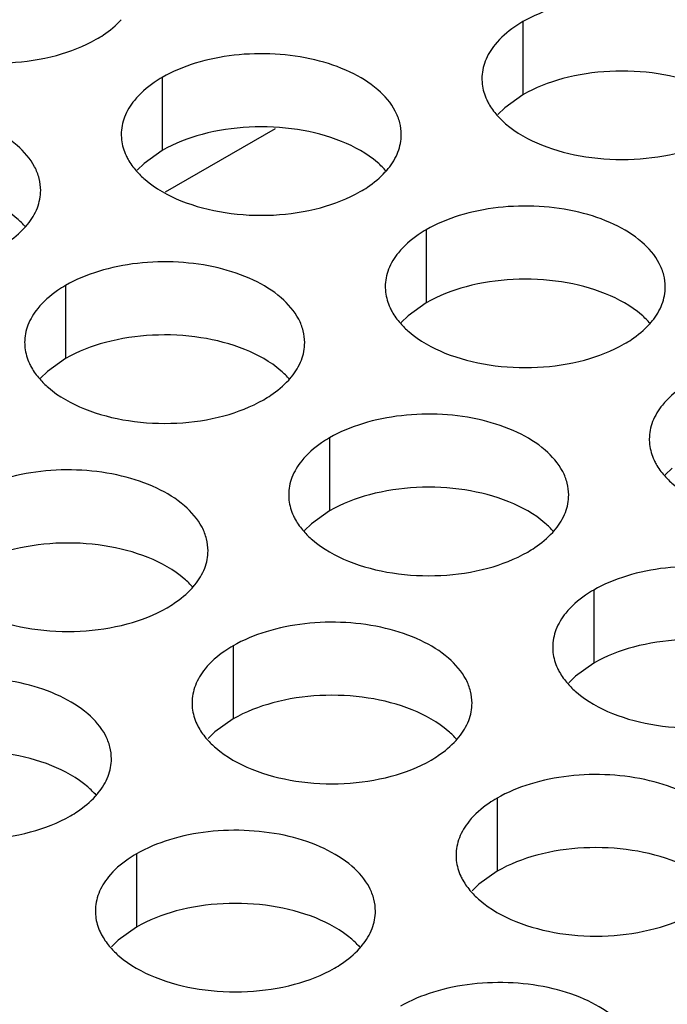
# Model space of a CAD drawing. Header units: inches. Extents: x 0 to 34, y 0 to 22.
# Tile 55 of 164: x 16.793 to 16.908, y 19.395 to 19.571. Entities that reach past the tile are written whole.
import ezdxf

# ---------------------------------------------------------------- set-up
doc = ezdxf.new("R2010")
doc.units = ezdxf.units.IN
doc.header["$LTSCALE"] = 1.87
doc.header["$MEASUREMENT"] = 0
doc.layers.get('0').update_dxf_attribs({"linetype": 'CONTINUOUS'})
doc.layers.add('02___PRT_ALL_AXES', color=7, linetype='CONTINUOUS')

msp = doc.modelspace()

# ---------------------------------------------------------------- linework, layer by layer
at = {"color": 3, "linetype": 'CONTINUOUS'}
msp.add_line((16.81868, 19.54011), (16.83829, 19.55143), dxfattribs=at)
at = {"layer": '02___PRT_ALL_AXES', "color": 7, "linetype": 'CONTINUOUS'}
for p, q in [((16.88248, 19.57053), (16.88248, 19.55746)), ((16.81808, 19.56056), (16.81808, 19.5475)), ((16.88248, 19.55746), (16.87923, 19.55515)), ((16.87923, 19.55515), (16.87801, 19.55396)), ((16.81808, 19.5475), (16.81483, 19.54518)), ((16.81483, 19.54518), (16.81362, 19.54399)), ((16.86523, 19.53334), (16.86523, 19.52028)), ((16.80083, 19.52338), (16.80083, 19.51032)), ((16.86523, 19.52028), (16.86197, 19.51796)), ((16.86197, 19.51796), (16.86076, 19.51677)), ((16.80083, 19.51032), (16.79758, 19.508)), ((16.79758, 19.508), (16.79636, 19.50681)), ((16.84797, 19.49616), (16.84797, 19.4831)), ((16.90911, 19.49075), (16.9079, 19.48956)), ((16.84797, 19.4831), (16.84472, 19.48078)), ((16.84472, 19.48078), (16.8435, 19.47959)), ((16.89511, 19.46895), (16.89511, 19.45588)), ((16.83072, 19.45898), (16.83072, 19.44592)), ((16.89511, 19.45588), (16.89186, 19.45357)), ((16.89186, 19.45357), (16.89065, 19.45238)), ((16.83072, 19.44592), (16.82746, 19.4436)), ((16.82746, 19.4436), (16.82625, 19.44241)), ((16.87786, 19.43176), (16.87786, 19.4187)), ((16.81346, 19.4218), (16.81346, 19.40874)), ((16.87786, 19.4187), (16.8746, 19.41638)), ((16.8746, 19.41638), (16.87339, 19.41519)), ((16.81346, 19.40874), (16.81021, 19.40642)), ((16.81021, 19.40642), (16.809, 19.40523))]:
    msp.add_line(p, q, dxfattribs=at)
at = {"layer": '02___PRT_ALL_AXES', "color": 3, "linetype": 'CONTINUOUS'}
for centre in [(16.84782, 19.55283), (16.78343, 19.54287), (16.89496, 19.52562), (16.83057, 19.51565), (16.87771, 19.48843), (16.81331, 19.47847), (16.86045, 19.45125), (16.79606, 19.44129), (16.8432, 19.41407)]:
    msp.add_arc(centre, 0.01363, 317.6963, 321.0163, dxfattribs=at)
for points, knots in [([(16.92516, 19.56031), (16.92516, 19.56102), (16.92497, 19.56248), (16.92382, 19.56539), (16.92089, 19.56875), (16.91587, 19.5718), (16.90961, 19.5739), (16.90258, 19.57489), (16.89535, 19.57469), (16.88852, 19.57332), (16.88433, 19.57159), (16.88248, 19.57053)], [0, 0, 0, 0, 0.042883, 0.087524, 0.186914, 0.304219, 0.43794, 0.582356, 0.729558, 0.871282, 1, 1, 1, 1]), ([(16.8063, 19.56737), (16.80674, 19.56762), (16.80835, 19.56862), (16.80983, 19.56984), (16.81076, 19.57087)], [0, 0, 0, 0, 0.265362, 1, 1, 1, 1]), ([(16.88248, 19.57053), (16.88198, 19.57024), (16.88015, 19.56909), (16.87849, 19.56765), (16.8775, 19.56642)], [0, 0, 0, 0, 0.268123, 1, 1, 1, 1]), ([(16.77428, 19.56575), (16.7768, 19.56473), (16.78228, 19.56332), (16.79076, 19.56291), (16.79899, 19.56413), (16.80408, 19.56609), (16.8063, 19.56737)], [0, 0, 0, 0, 0.247189, 0.509885, 0.767301, 1, 1, 1, 1]), ([(16.86076, 19.55035), (16.86076, 19.55106), (16.86057, 19.55252), (16.85942, 19.55543), (16.8565, 19.55879), (16.85148, 19.56184), (16.84521, 19.56394), (16.83818, 19.56493), (16.83096, 19.56473), (16.82413, 19.56336), (16.81994, 19.56163), (16.81808, 19.56056)], [0, 0, 0, 0, 0.042883, 0.087524, 0.186914, 0.304219, 0.43794, 0.582356, 0.729558, 0.871282, 1, 1, 1, 1]), ([(16.8775, 19.56642), (16.87678, 19.56553), (16.8756, 19.56361), (16.87516, 19.56139), (16.87516, 19.56033)], [0, 0, 0, 0, 0.520681, 1, 1, 1, 1]), ([(16.81808, 19.56056), (16.81758, 19.56027), (16.81576, 19.55913), (16.8141, 19.55768), (16.8131, 19.55646)], [0, 0, 0, 0, 0.268123, 1, 1, 1, 1]), ([(16.87516, 19.56033), (16.87516, 19.56001), (16.87523, 19.55873), (16.8756, 19.55746), (16.87601, 19.55658)], [0, 0, 0, 0, 0.245663, 1, 1, 1, 1]), ([(16.8131, 19.55646), (16.81238, 19.55556), (16.81121, 19.55365), (16.81076, 19.55142), (16.81076, 19.55037)], [0, 0, 0, 0, 0.520681, 1, 1, 1, 1]), ([(16.87601, 19.55658), (16.87612, 19.55634), (16.87663, 19.55535), (16.87729, 19.55445), (16.87784, 19.55381)], [0, 0, 0, 0, 0.240409, 1, 1, 1, 1]), ([(16.79637, 19.54038), (16.79637, 19.5411), (16.79618, 19.54256), (16.79503, 19.54547), (16.7921, 19.54883), (16.78708, 19.55188), (16.78082, 19.55398), (16.77379, 19.55496), (16.76656, 19.55477), (16.75973, 19.5534), (16.75554, 19.55167), (16.75369, 19.5506)], [0, 0, 0, 0, 0.042883, 0.087524, 0.186914, 0.304219, 0.43794, 0.582356, 0.729558, 0.871282, 1, 1, 1, 1]), ([(16.87784, 19.55381), (16.87832, 19.55327), (16.88063, 19.55101), (16.88351, 19.54943), (16.88582, 19.54849)], [0, 0, 0, 0, 0.226307, 1, 1, 1, 1]), ([(16.81076, 19.55037), (16.81076, 19.55005), (16.81083, 19.54876), (16.81121, 19.5475), (16.81161, 19.54662)], [0, 0, 0, 0, 0.245663, 1, 1, 1, 1]), ([(16.85842, 19.54426), (16.85914, 19.54515), (16.86032, 19.54707), (16.86076, 19.54929), (16.86076, 19.55035)], [0, 0, 0, 0, 0.520681, 1, 1, 1, 1]), ([(16.88582, 19.54849), (16.88834, 19.54748), (16.89382, 19.54607), (16.90229, 19.54566), (16.91053, 19.54688), (16.91562, 19.54883), (16.91783, 19.55011)], [0, 0, 0, 0, 0.247189, 0.509885, 0.767301, 1, 1, 1, 1]), ([(16.81161, 19.54662), (16.81173, 19.54638), (16.81223, 19.54539), (16.81289, 19.54448), (16.81345, 19.54385)], [0, 0, 0, 0, 0.240409, 1, 1, 1, 1]), ([(16.81345, 19.54385), (16.81393, 19.5433), (16.81623, 19.54105), (16.81912, 19.53946), (16.82142, 19.53853)], [0, 0, 0, 0, 0.226307, 1, 1, 1, 1]), ([(16.85344, 19.54015), (16.85388, 19.5404), (16.85549, 19.5414), (16.85697, 19.54263), (16.85791, 19.54366)], [0, 0, 0, 0, 0.265362, 1, 1, 1, 1]), ([(16.79402, 19.53429), (16.79475, 19.53519), (16.79592, 19.5371), (16.79637, 19.53933), (16.79637, 19.54038)], [0, 0, 0, 0, 0.520681, 1, 1, 1, 1]), ([(16.82142, 19.53853), (16.82394, 19.53751), (16.82942, 19.5361), (16.8379, 19.53569), (16.84613, 19.53691), (16.85123, 19.53887), (16.85344, 19.54015)], [0, 0, 0, 0, 0.247189, 0.509885, 0.767301, 1, 1, 1, 1]), ([(16.9079, 19.52313), (16.9079, 19.52384), (16.90771, 19.5253), (16.90656, 19.52821), (16.90364, 19.53157), (16.89862, 19.53462), (16.89235, 19.53672), (16.88532, 19.53771), (16.8781, 19.53751), (16.87127, 19.53614), (16.86708, 19.53441), (16.86523, 19.53334)], [0, 0, 0, 0, 0.042883, 0.087524, 0.186914, 0.304219, 0.43794, 0.582356, 0.729558, 0.871282, 1, 1, 1, 1]), ([(16.78904, 19.53019), (16.78948, 19.53044), (16.79109, 19.53144), (16.79257, 19.53266), (16.79351, 19.53369)], [0, 0, 0, 0, 0.265362, 1, 1, 1, 1]), ([(16.86523, 19.53334), (16.86472, 19.53306), (16.8629, 19.53191), (16.86124, 19.53047), (16.86025, 19.52924)], [0, 0, 0, 0, 0.268123, 1, 1, 1, 1]), ([(16.86025, 19.52924), (16.85952, 19.52834), (16.85835, 19.52643), (16.8579, 19.52421), (16.8579, 19.52315)], [0, 0, 0, 0, 0.520681, 1, 1, 1, 1]), ([(16.84351, 19.51317), (16.84351, 19.51388), (16.84332, 19.51534), (16.84217, 19.51825), (16.83924, 19.52161), (16.83422, 19.52466), (16.82796, 19.52676), (16.82093, 19.52774), (16.8137, 19.52755), (16.80687, 19.52618), (16.80268, 19.52445), (16.80083, 19.52338)], [0, 0, 0, 0, 0.042883, 0.087524, 0.186914, 0.304219, 0.43794, 0.582356, 0.729558, 0.871282, 1, 1, 1, 1]), ([(16.80083, 19.52338), (16.80033, 19.52309), (16.7985, 19.52195), (16.79684, 19.5205), (16.79585, 19.51928)], [0, 0, 0, 0, 0.268123, 1, 1, 1, 1]), ([(16.8579, 19.52315), (16.8579, 19.52283), (16.85798, 19.52155), (16.85835, 19.52028), (16.85875, 19.5194)], [0, 0, 0, 0, 0.245663, 1, 1, 1, 1]), ([(16.90556, 19.51704), (16.90628, 19.51793), (16.90746, 19.51985), (16.9079, 19.52207), (16.9079, 19.52313)], [0, 0, 0, 0, 0.520681, 1, 1, 1, 1]), ([(16.79585, 19.51928), (16.79513, 19.51838), (16.79395, 19.51647), (16.79351, 19.51424), (16.79351, 19.51319)], [0, 0, 0, 0, 0.520681, 1, 1, 1, 1]), ([(16.85875, 19.5194), (16.85887, 19.51916), (16.85937, 19.51817), (16.86003, 19.51727), (16.86059, 19.51663)], [0, 0, 0, 0, 0.240409, 1, 1, 1, 1]), ([(16.86059, 19.51663), (16.86107, 19.51608), (16.86337, 19.51383), (16.86626, 19.51225), (16.86856, 19.51131)], [0, 0, 0, 0, 0.226307, 1, 1, 1, 1]), ([(16.90058, 19.51293), (16.90102, 19.51318), (16.90263, 19.51418), (16.90411, 19.51541), (16.90505, 19.51644)], [0, 0, 0, 0, 0.265362, 1, 1, 1, 1]), ([(16.79351, 19.51319), (16.79351, 19.51287), (16.79358, 19.51158), (16.79395, 19.51032), (16.79436, 19.50944)], [0, 0, 0, 0, 0.245663, 1, 1, 1, 1]), ([(16.84117, 19.50708), (16.84189, 19.50797), (16.84306, 19.50989), (16.84351, 19.51211), (16.84351, 19.51317)], [0, 0, 0, 0, 0.520681, 1, 1, 1, 1]), ([(16.86856, 19.51131), (16.87108, 19.5103), (16.87656, 19.50888), (16.88504, 19.50848), (16.89327, 19.50969), (16.89837, 19.51165), (16.90058, 19.51293)], [0, 0, 0, 0, 0.247189, 0.509885, 0.767301, 1, 1, 1, 1]), ([(16.79436, 19.50944), (16.79447, 19.5092), (16.79498, 19.50821), (16.79564, 19.5073), (16.79619, 19.50667)], [0, 0, 0, 0, 0.240409, 1, 1, 1, 1]), ([(16.79619, 19.50667), (16.79667, 19.50612), (16.79898, 19.50387), (16.80186, 19.50228), (16.80417, 19.50135)], [0, 0, 0, 0, 0.226307, 1, 1, 1, 1]), ([(16.83619, 19.50297), (16.83662, 19.50322), (16.83823, 19.50422), (16.83971, 19.50544), (16.84065, 19.50648)], [0, 0, 0, 0, 0.265362, 1, 1, 1, 1]), ([(16.91237, 19.50613), (16.91186, 19.50584), (16.91004, 19.50469), (16.90838, 19.50325), (16.90739, 19.50202)], [0, 0, 0, 0, 0.268123, 1, 1, 1, 1]), ([(16.80417, 19.50135), (16.80669, 19.50033), (16.81217, 19.49892), (16.82064, 19.49851), (16.82888, 19.49973), (16.83397, 19.50169), (16.83619, 19.50297)], [0, 0, 0, 0, 0.247189, 0.509885, 0.767301, 1, 1, 1, 1]), ([(16.90739, 19.50202), (16.90666, 19.50113), (16.90549, 19.49921), (16.90504, 19.49699), (16.90504, 19.49593)], [0, 0, 0, 0, 0.520681, 1, 1, 1, 1]), ([(16.89065, 19.48595), (16.89065, 19.48666), (16.89046, 19.48812), (16.88931, 19.49103), (16.88638, 19.49439), (16.88136, 19.49744), (16.8751, 19.49954), (16.86807, 19.50053), (16.86084, 19.50033), (16.85401, 19.49896), (16.84982, 19.49723), (16.84797, 19.49616)], [0, 0, 0, 0, 0.042883, 0.087524, 0.186914, 0.304219, 0.43794, 0.582356, 0.729558, 0.871282, 1, 1, 1, 1]), ([(16.84797, 19.49616), (16.84747, 19.49587), (16.84564, 19.49473), (16.84398, 19.49329), (16.84299, 19.49206)], [0, 0, 0, 0, 0.268123, 1, 1, 1, 1]), ([(16.90504, 19.49593), (16.90504, 19.49561), (16.90512, 19.49433), (16.90549, 19.49306), (16.9059, 19.49218)], [0, 0, 0, 0, 0.245663, 1, 1, 1, 1]), ([(16.84299, 19.49206), (16.84227, 19.49116), (16.84109, 19.48925), (16.84065, 19.48702), (16.84065, 19.48597)], [0, 0, 0, 0, 0.520681, 1, 1, 1, 1]), ([(16.9059, 19.49218), (16.90601, 19.49194), (16.90651, 19.49095), (16.90717, 19.49005), (16.90773, 19.48941)], [0, 0, 0, 0, 0.240409, 1, 1, 1, 1]), ([(16.82625, 19.47598), (16.82625, 19.4767), (16.82606, 19.47816), (16.82491, 19.48107), (16.82199, 19.48443), (16.81697, 19.48748), (16.8107, 19.48958), (16.80367, 19.49056), (16.79645, 19.49037), (16.78962, 19.489), (16.78543, 19.48727), (16.78358, 19.4862)], [0, 0, 0, 0, 0.042883, 0.087524, 0.186914, 0.304219, 0.43794, 0.582356, 0.729558, 0.871282, 1, 1, 1, 1]), ([(16.90773, 19.48941), (16.90821, 19.48887), (16.91051, 19.48661), (16.9134, 19.48503), (16.9157, 19.4841)], [0, 0, 0, 0, 0.226307, 1, 1, 1, 1]), ([(16.84065, 19.48597), (16.84065, 19.48565), (16.84072, 19.48436), (16.84109, 19.4831), (16.8415, 19.48222)], [0, 0, 0, 0, 0.245663, 1, 1, 1, 1]), ([(16.88831, 19.47986), (16.88903, 19.48075), (16.8902, 19.48267), (16.89065, 19.48489), (16.89065, 19.48595)], [0, 0, 0, 0, 0.520681, 1, 1, 1, 1]), ([(16.8415, 19.48222), (16.84161, 19.48198), (16.84212, 19.48099), (16.84278, 19.48009), (16.84333, 19.47945)], [0, 0, 0, 0, 0.240409, 1, 1, 1, 1]), ([(16.84333, 19.47945), (16.84381, 19.4789), (16.84612, 19.47665), (16.849, 19.47506), (16.85131, 19.47413)], [0, 0, 0, 0, 0.226307, 1, 1, 1, 1]), ([(16.88333, 19.47575), (16.88376, 19.476), (16.88537, 19.477), (16.88685, 19.47823), (16.88779, 19.47926)], [0, 0, 0, 0, 0.265362, 1, 1, 1, 1]), ([(16.82391, 19.46989), (16.82463, 19.47079), (16.82581, 19.4727), (16.82625, 19.47493), (16.82625, 19.47598)], [0, 0, 0, 0, 0.520681, 1, 1, 1, 1]), ([(16.85131, 19.47413), (16.85383, 19.47311), (16.85931, 19.4717), (16.86778, 19.47129), (16.87602, 19.47251), (16.88111, 19.47447), (16.88333, 19.47575)], [0, 0, 0, 0, 0.247189, 0.509885, 0.767301, 1, 1, 1, 1]), ([(16.93779, 19.45873), (16.93779, 19.45944), (16.9376, 19.4609), (16.93645, 19.46381), (16.93352, 19.46717), (16.9285, 19.47022), (16.92224, 19.47232), (16.91521, 19.47331), (16.90798, 19.47311), (16.90115, 19.47174), (16.89696, 19.47001), (16.89511, 19.46895)], [0, 0, 0, 0, 0.042883, 0.087524, 0.186914, 0.304219, 0.43794, 0.582356, 0.729558, 0.871282, 1, 1, 1, 1]), ([(16.81893, 19.46579), (16.81937, 19.46604), (16.82098, 19.46704), (16.82246, 19.46826), (16.8234, 19.46929)], [0, 0, 0, 0, 0.265362, 1, 1, 1, 1]), ([(16.89511, 19.46895), (16.89461, 19.46866), (16.89278, 19.46751), (16.89112, 19.46607), (16.89013, 19.46484)], [0, 0, 0, 0, 0.268123, 1, 1, 1, 1]), ([(16.78691, 19.46417), (16.78943, 19.46315), (16.79491, 19.46174), (16.80339, 19.46133), (16.81162, 19.46255), (16.81672, 19.46451), (16.81893, 19.46579)], [0, 0, 0, 0, 0.247189, 0.509885, 0.767301, 1, 1, 1, 1]), ([(16.89013, 19.46484), (16.88941, 19.46395), (16.88823, 19.46203), (16.88779, 19.45981), (16.88779, 19.45875)], [0, 0, 0, 0, 0.520681, 1, 1, 1, 1]), ([(16.87339, 19.44877), (16.87339, 19.44948), (16.8732, 19.45094), (16.87205, 19.45385), (16.86913, 19.45721), (16.86411, 19.46026), (16.85784, 19.46236), (16.85081, 19.46334), (16.84359, 19.46315), (16.83676, 19.46178), (16.83257, 19.46005), (16.83072, 19.45898)], [0, 0, 0, 0, 0.042883, 0.087524, 0.186914, 0.304219, 0.43794, 0.582356, 0.729558, 0.871282, 1, 1, 1, 1]), ([(16.83072, 19.45898), (16.83021, 19.45869), (16.82839, 19.45755), (16.82673, 19.4561), (16.82574, 19.45488)], [0, 0, 0, 0, 0.268123, 1, 1, 1, 1]), ([(16.88779, 19.45875), (16.88779, 19.45843), (16.88786, 19.45715), (16.88823, 19.45588), (16.88864, 19.455)], [0, 0, 0, 0, 0.245663, 1, 1, 1, 1]), ([(16.82574, 19.45488), (16.82501, 19.45398), (16.82384, 19.45207), (16.82339, 19.44984), (16.82339, 19.44879)], [0, 0, 0, 0, 0.520681, 1, 1, 1, 1]), ([(16.88864, 19.455), (16.88875, 19.45476), (16.88926, 19.45377), (16.88992, 19.45287), (16.89047, 19.45223)], [0, 0, 0, 0, 0.240409, 1, 1, 1, 1]), ([(16.809, 19.4388), (16.809, 19.43952), (16.80881, 19.44098), (16.80766, 19.44389), (16.80473, 19.44725), (16.79971, 19.4503), (16.79345, 19.4524), (16.78642, 19.45338), (16.77919, 19.45319), (16.77236, 19.45182), (16.76817, 19.45009), (16.76632, 19.44902)], [0, 0, 0, 0, 0.042883, 0.087524, 0.186914, 0.304219, 0.43794, 0.582356, 0.729558, 0.871282, 1, 1, 1, 1]), ([(16.89047, 19.45223), (16.89095, 19.45169), (16.89326, 19.44943), (16.89614, 19.44785), (16.89845, 19.44691)], [0, 0, 0, 0, 0.226307, 1, 1, 1, 1]), ([(16.82339, 19.44879), (16.82339, 19.44847), (16.82347, 19.44718), (16.82384, 19.44592), (16.82425, 19.44504)], [0, 0, 0, 0, 0.245663, 1, 1, 1, 1]), ([(16.87105, 19.44268), (16.87177, 19.44357), (16.87295, 19.44549), (16.87339, 19.44771), (16.87339, 19.44877)], [0, 0, 0, 0, 0.520681, 1, 1, 1, 1]), ([(16.89845, 19.44691), (16.90097, 19.4459), (16.90645, 19.44449), (16.91492, 19.44408), (16.92316, 19.4453), (16.92825, 19.44725), (16.93047, 19.44853)], [0, 0, 0, 0, 0.247189, 0.509885, 0.767301, 1, 1, 1, 1]), ([(16.82425, 19.44504), (16.82436, 19.4448), (16.82486, 19.44381), (16.82552, 19.4429), (16.82608, 19.44227)], [0, 0, 0, 0, 0.240409, 1, 1, 1, 1]), ([(16.82608, 19.44227), (16.82656, 19.44172), (16.82886, 19.43947), (16.83175, 19.43788), (16.83405, 19.43695)], [0, 0, 0, 0, 0.226307, 1, 1, 1, 1]), ([(16.86607, 19.43857), (16.86651, 19.43882), (16.86812, 19.43982), (16.8696, 19.44105), (16.87054, 19.44208)], [0, 0, 0, 0, 0.265362, 1, 1, 1, 1]), ([(16.80666, 19.43271), (16.80738, 19.43361), (16.80855, 19.43552), (16.809, 19.43775), (16.809, 19.4388)], [0, 0, 0, 0, 0.520681, 1, 1, 1, 1]), ([(16.83405, 19.43695), (16.83657, 19.43593), (16.84206, 19.43452), (16.85053, 19.43411), (16.85876, 19.43533), (16.86386, 19.43729), (16.86607, 19.43857)], [0, 0, 0, 0, 0.247189, 0.509885, 0.767301, 1, 1, 1, 1]), ([(16.92053, 19.42155), (16.92053, 19.42226), (16.92034, 19.42372), (16.91919, 19.42663), (16.91627, 19.42999), (16.91125, 19.43304), (16.90498, 19.43514), (16.89796, 19.43613), (16.89073, 19.43593), (16.8839, 19.43456), (16.87971, 19.43283), (16.87786, 19.43176)], [0, 0, 0, 0, 0.042883, 0.087524, 0.186914, 0.304219, 0.43794, 0.582356, 0.729558, 0.871282, 1, 1, 1, 1]), ([(16.80168, 19.42861), (16.80211, 19.42886), (16.80372, 19.42986), (16.8052, 19.43108), (16.80614, 19.43211)], [0, 0, 0, 0, 0.265362, 1, 1, 1, 1]), ([(16.87786, 19.43176), (16.87736, 19.43148), (16.87553, 19.43033), (16.87387, 19.42889), (16.87288, 19.42766)], [0, 0, 0, 0, 0.268123, 1, 1, 1, 1]), ([(16.76966, 19.42699), (16.77218, 19.42597), (16.77766, 19.42456), (16.78613, 19.42415), (16.79437, 19.42537), (16.79946, 19.42733), (16.80168, 19.42861)], [0, 0, 0, 0, 0.247189, 0.509885, 0.767301, 1, 1, 1, 1]), ([(16.87288, 19.42766), (16.87215, 19.42676), (16.87098, 19.42485), (16.87054, 19.42263), (16.87053, 19.42157)], [0, 0, 0, 0, 0.520681, 1, 1, 1, 1]), ([(16.85614, 19.41159), (16.85614, 19.4123), (16.85595, 19.41376), (16.8548, 19.41667), (16.85188, 19.42003), (16.84685, 19.42308), (16.84059, 19.42518), (16.83356, 19.42616), (16.82633, 19.42597), (16.8195, 19.4246), (16.81531, 19.42287), (16.81346, 19.4218)], [0, 0, 0, 0, 0.042883, 0.087524, 0.186914, 0.304219, 0.43794, 0.582356, 0.729558, 0.871282, 1, 1, 1, 1]), ([(16.81346, 19.4218), (16.81296, 19.42151), (16.81113, 19.42037), (16.80947, 19.41892), (16.80848, 19.4177)], [0, 0, 0, 0, 0.268123, 1, 1, 1, 1]), ([(16.87053, 19.42157), (16.87053, 19.42125), (16.87061, 19.41997), (16.87098, 19.4187), (16.87139, 19.41782)], [0, 0, 0, 0, 0.245663, 1, 1, 1, 1]), ([(16.80848, 19.4177), (16.80776, 19.4168), (16.80658, 19.41489), (16.80614, 19.41266), (16.80614, 19.4116)], [0, 0, 0, 0, 0.520681, 1, 1, 1, 1]), ([(16.87139, 19.41782), (16.8715, 19.41758), (16.87201, 19.41659), (16.87266, 19.41569), (16.87322, 19.41505)], [0, 0, 0, 0, 0.240409, 1, 1, 1, 1]), ([(16.87322, 19.41505), (16.8737, 19.4145), (16.876, 19.41225), (16.87889, 19.41067), (16.88119, 19.40973)], [0, 0, 0, 0, 0.226307, 1, 1, 1, 1]), ([(16.80614, 19.4116), (16.80614, 19.41129), (16.80621, 19.41), (16.80658, 19.40874), (16.80699, 19.40786)], [0, 0, 0, 0, 0.245663, 1, 1, 1, 1]), ([(16.8538, 19.40549), (16.85452, 19.40639), (16.85569, 19.4083), (16.85614, 19.41053), (16.85614, 19.41159)], [0, 0, 0, 0, 0.520681, 1, 1, 1, 1]), ([(16.88119, 19.40973), (16.88371, 19.40872), (16.8892, 19.4073), (16.89767, 19.4069), (16.9059, 19.40811), (16.911, 19.41007), (16.91321, 19.41135)], [0, 0, 0, 0, 0.247189, 0.509885, 0.767301, 1, 1, 1, 1]), ([(16.80699, 19.40786), (16.8071, 19.40762), (16.80761, 19.40663), (16.80827, 19.40572), (16.80882, 19.40509)], [0, 0, 0, 0, 0.240409, 1, 1, 1, 1]), ([(16.80882, 19.40509), (16.8093, 19.40454), (16.81161, 19.40229), (16.8145, 19.4007), (16.8168, 19.39977)], [0, 0, 0, 0, 0.226307, 1, 1, 1, 1]), ([(16.84882, 19.40139), (16.84925, 19.40164), (16.85086, 19.40264), (16.85234, 19.40386), (16.85328, 19.4049)], [0, 0, 0, 0, 0.265362, 1, 1, 1, 1]), ([(16.8168, 19.39977), (16.81932, 19.39875), (16.8248, 19.39734), (16.83327, 19.39693), (16.84151, 19.39815), (16.8466, 19.40011), (16.84882, 19.40139)], [0, 0, 0, 0, 0.247189, 0.509885, 0.767301, 1, 1, 1, 1]), ([(16.90328, 19.38437), (16.90328, 19.38508), (16.90309, 19.38654), (16.90194, 19.38945), (16.89902, 19.39281), (16.89399, 19.39586), (16.88773, 19.39796), (16.8807, 19.39895), (16.87347, 19.39875), (16.86664, 19.39738), (16.86245, 19.39565), (16.8606, 19.39458)], [0, 0, 0, 0, 0.042883, 0.087524, 0.186914, 0.304219, 0.43794, 0.582356, 0.729558, 0.871282, 1, 1, 1, 1])]:
    msp.add_open_spline(points, degree=3, knots=knots, dxfattribs=at)
at = {"layer": '02___PRT_ALL_AXES', "color": 7, "linetype": 'CONTINUOUS'}
for points, knots in [([(16.9145, 19.55908), (16.91198, 19.5601), (16.9065, 19.56151), (16.89802, 19.56192), (16.88979, 19.5607), (16.88469, 19.55874), (16.88248, 19.55746)], [0, 0, 0, 0, 0.247189, 0.509885, 0.767301, 1, 1, 1, 1]), ([(16.8501, 19.54912), (16.84758, 19.55014), (16.8421, 19.55155), (16.83363, 19.55196), (16.82539, 19.55074), (16.8203, 19.54878), (16.81808, 19.5475)], [0, 0, 0, 0, 0.247189, 0.509885, 0.767301, 1, 1, 1, 1]), ([(16.85808, 19.5438), (16.8576, 19.54435), (16.85529, 19.5466), (16.85241, 19.54819), (16.8501, 19.54912)], [0, 0, 0, 0, 0.226307, 1, 1, 1, 1]), ([(16.79368, 19.53384), (16.7932, 19.53438), (16.7909, 19.53664), (16.78801, 19.53822), (16.78571, 19.53915)], [0, 0, 0, 0, 0.226307, 1, 1, 1, 1]), ([(16.89724, 19.5219), (16.89472, 19.52292), (16.88924, 19.52433), (16.88077, 19.52474), (16.87253, 19.52352), (16.86744, 19.52156), (16.86523, 19.52028)], [0, 0, 0, 0, 0.247189, 0.509885, 0.767301, 1, 1, 1, 1]), ([(16.90522, 19.51658), (16.90474, 19.51713), (16.90243, 19.51938), (16.89955, 19.52097), (16.89724, 19.5219)], [0, 0, 0, 0, 0.226307, 1, 1, 1, 1]), ([(16.83285, 19.51194), (16.83033, 19.51295), (16.82485, 19.51437), (16.81637, 19.51477), (16.80814, 19.51356), (16.80304, 19.5116), (16.80083, 19.51032)], [0, 0, 0, 0, 0.247189, 0.509885, 0.767301, 1, 1, 1, 1]), ([(16.84082, 19.50662), (16.84034, 19.50717), (16.83804, 19.50942), (16.83515, 19.511), (16.83285, 19.51194)], [0, 0, 0, 0, 0.226307, 1, 1, 1, 1]), ([(16.87999, 19.48472), (16.87747, 19.48574), (16.87199, 19.48715), (16.86351, 19.48756), (16.85528, 19.48634), (16.85018, 19.48438), (16.84797, 19.4831)], [0, 0, 0, 0, 0.247189, 0.509885, 0.767301, 1, 1, 1, 1]), ([(16.88796, 19.4794), (16.88749, 19.47995), (16.88518, 19.4822), (16.88229, 19.48379), (16.87999, 19.48472)], [0, 0, 0, 0, 0.226307, 1, 1, 1, 1]), ([(16.81559, 19.47476), (16.81307, 19.47577), (16.80759, 19.47718), (16.79912, 19.47759), (16.79088, 19.47637), (16.78579, 19.47442), (16.78358, 19.47314)], [0, 0, 0, 0, 0.247189, 0.509885, 0.767301, 1, 1, 1, 1]), ([(16.82357, 19.46944), (16.82309, 19.46998), (16.82079, 19.47224), (16.8179, 19.47382), (16.81559, 19.47476)], [0, 0, 0, 0, 0.226307, 1, 1, 1, 1]), ([(16.92713, 19.4575), (16.92461, 19.45852), (16.91913, 19.45993), (16.91065, 19.46034), (16.90242, 19.45912), (16.89733, 19.45716), (16.89511, 19.45588)], [0, 0, 0, 0, 0.247189, 0.509885, 0.767301, 1, 1, 1, 1]), ([(16.86273, 19.44754), (16.86021, 19.44856), (16.85473, 19.44997), (16.84626, 19.45038), (16.83803, 19.44916), (16.83293, 19.4472), (16.83072, 19.44592)], [0, 0, 0, 0, 0.247189, 0.509885, 0.767301, 1, 1, 1, 1]), ([(16.87071, 19.44222), (16.87023, 19.44277), (16.86793, 19.44502), (16.86504, 19.44661), (16.86273, 19.44754)], [0, 0, 0, 0, 0.226307, 1, 1, 1, 1]), ([(16.79834, 19.43757), (16.79582, 19.43859), (16.79034, 19.44), (16.78186, 19.44041), (16.77363, 19.43919), (16.76854, 19.43724), (16.76632, 19.43596)], [0, 0, 0, 0, 0.247189, 0.509885, 0.767301, 1, 1, 1, 1]), ([(16.80631, 19.43226), (16.80584, 19.4328), (16.80353, 19.43506), (16.80064, 19.43664), (16.79834, 19.43757)], [0, 0, 0, 0, 0.226307, 1, 1, 1, 1]), ([(16.90987, 19.42032), (16.90736, 19.42134), (16.90187, 19.42275), (16.8934, 19.42316), (16.88517, 19.42194), (16.88007, 19.41998), (16.87786, 19.4187)], [0, 0, 0, 0, 0.247189, 0.509885, 0.767301, 1, 1, 1, 1]), ([(16.84548, 19.41036), (16.84296, 19.41137), (16.83748, 19.41279), (16.829, 19.41319), (16.82077, 19.41198), (16.81568, 19.41002), (16.81346, 19.40874)], [0, 0, 0, 0, 0.247189, 0.509885, 0.767301, 1, 1, 1, 1]), ([(16.85345, 19.40504), (16.85298, 19.40559), (16.85067, 19.40784), (16.84778, 19.40942), (16.84548, 19.41036)], [0, 0, 0, 0, 0.226307, 1, 1, 1, 1])]:
    msp.add_open_spline(points, degree=3, knots=knots, dxfattribs=at)

doc.saveas('drawing.dxf')
